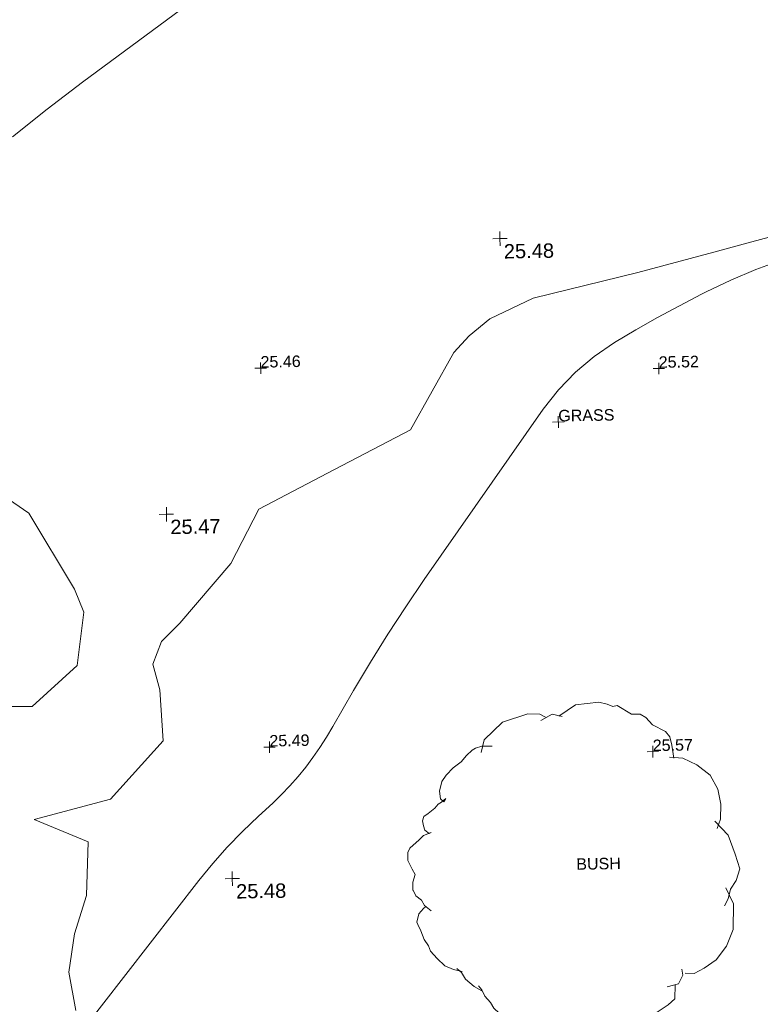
# Model space of a CAD drawing. Header units: millimetres. Extents: x -290717 to 520720, y -88450 to 287762.
# Tile 119 of 197: x -265883 to -246548, y 118484 to 144182. Entities that reach past the tile are written whole.
import ezdxf

# ---------------------------------------------------------------- set-up
doc = ezdxf.new("R2010")
doc.units = ezdxf.units.MM
doc.linetypes.add('IMPORT-UG_ELEC_STREET LIGHTING_QLB2 _2_', pattern=[2700, 1500, -300, 0, -250, 150, -300, 0, -200])
for name, color, linetype, lineweight, true_color in [('00_TOPO_LEVEL_SPOT', 7, 'Continuous', 9, 0x666666), ('01_DTM_CONTOUR_MNR', 7, 'Continuous', 9, 0xa5a552), ('12333-PUM-2D-U-0001-C01 - Rev2_REVIT IMPORT_dwg', 7, 'Continuous', 9, 0x767676), ('BUSH', 7, 'Continuous', 9, 0x00a500), ('BUSH_TXT', 7, 'Continuous', 9, 0x00a500), ('CONTOURS_MINOR', 7, 'Continuous', 9, 0x00a5a5), ('SPOT_HEIGHTS_LVL', 7, 'Continuous', 9, 0x00a500)]:
    doc.layers.add(name, color=color, linetype=linetype, lineweight=lineweight, true_color=true_color)
doc.layers.add('Text', color=7, linetype='Continuous', lineweight=9)
doc.layers.add('TEXT_TXT', color=7, linetype='Continuous', lineweight=9)
doc.styles.add('Arial_3', font='arial.ttf', dxfattribs={"height": 300})
doc.styles.add('Swis721 Lt BT_2', font='swissl.ttf', dxfattribs={"height": 375})

# ---------------------------------------------------------------- blocks, each defined once
blk = doc.blocks.new('12333-PUM-2D-U-0001-C01 - Rev2_REVIT IMPORT_dwg_MM-2077200-Site Location Plan Existing')
at = {"layer": '00_TOPO_LEVEL_SPOT', "color": 254, "true_color": 0xcccccc, "flags": 128}
for points in [[(0, -500), (0, 0), (-500, 0)], [(500, 0), (0, 0), (0, 500)]]:
    blk.add_lwpolyline(points, dxfattribs=at)
blk = doc.blocks.new('12333-PUM-2D-U-0001-C01 - Rev2_REVIT IMPORT_dwg_MGS62954_T2_Galway_ITM_3d_Rev1-2077680-Site Location Plan Existing')
at = {"layer": '01_DTM_CONTOUR_MNR', "color": 254, "true_color": 0xcccccc, "flags": 128}
blk.add_lwpolyline([(533639650, 725678340), (533639483, 725679340), (533639650, 725680340), (533639983, 725681340), (533640049, 725682739), (533638650, 725683340), (533640650, 725683840), (533642049, 725685340), (533641983, 725686673), (533641815, 725687340), (533642056, 725687934), (533642538, 725688404), (533643900, 725689934), (533644650, 725691340), (533646650, 725692340), (533648650, 725693340), (533649817, 725695340), (533650219, 725695771), (533650773, 725696201), (533651910, 725696722), (533654650, 725697340), (533656650, 725697841), (533657317, 725698007), (533658650, 725698340)], dxfattribs=at)
blk.add_lwpolyline([(533638650, 725691340), (533639806, 725689340), (533640040, 725688730), (533639841, 725687340), (533638650, 725686292), (533637622, 725686312), (533636650, 725686921), (533636400, 725687090), (533636158, 725687340), (533635649, 725688339), (533634650, 725688733), (533634317, 725689007), (533634414, 725689340), (533634650, 725689718), (533636000, 725691340), (533636650, 725692007), (533637483, 725692173)], close=True, dxfattribs=at)
at = {"xscale": 0.375, "yscale": 0.375, "zscale": 0.375}
for p in [(533651070, 725698290), (533642240, 725691250), (533643790, 725681710)]:
    blk.add_blockref('12333-PUM-2D-U-0001-C01 - Rev2_REVIT IMPORT_dwg_MM-2077200-Site Location Plan Existing', p, dxfattribs=at)
at = {"layer": '00_TOPO_LEVEL_SPOT', "char_height": 375, "width": 1495.9, "attachment_point": 1, "line_spacing_factor": 1.005062, "style": 'Swis721 Lt BT_2'}
for s, insert in [('25.48', (533651165, 725698143)), ('25.47', (533642335, 725691103)), ('25.48', (533643885, 725681563))]:
    blk.add_mtext(s, dxfattribs=dict(at, insert=insert))
blk = doc.blocks.new('12333-PUM-2D-U-0001-C01 - Rev2_REVIT IMPORT_dwg_SPOT-2077713-Site Location Plan Existing')
at = {"layer": 'Text', "color": 253, "true_color": 0xaaaaaa}
for p, q in [((-500, 0), (500, 0)), ((0, 500), (0, -500))]:
    blk.add_line(p, q, dxfattribs=at)
blk = doc.blocks.new('12333-PUM-2D-U-0001-C01 - Rev2_REVIT IMPORT_dwg_BUSHES-2077801-Site Location Plan Existing')
at = {"layer": 'BUSH', "color": 254, "true_color": 0xeaeaea, "flags": 128}
for points in [[(-35.6, 366.3), (4.9, 392.8), (60, 398.2), (80.3, 392.8), (93.3, 387.3), (103.8, 389.6), (137, 368.6), (158.1, 367.9), (171.1, 360.1), (186.5, 342.2), (217.3, 325.8), (227, 312.6), (231.9, 293.1), (235.9, 262)], [(-221.3, 283.8), (-213.2, 313.4), (-169.4, 354.6), (-108.6, 373.3), (-80.2, 372.5), (-67.3, 364.7)], [(-77.8, 357), (-51, 371.7), (-27.5, 365.5)], [(-346.1, -89.8), (-361.5, -77.3), (-368.8, -64.1), (-381.8, -54), (-389.1, -38.4), (-389.1, -40.7), (-388.3, -21.3), (-382.6, -3.4), (-389.9, 9.8), (-399.6, 30.1), (-399.6, 40.2), (-398.8, 49.5), (-394, 59.7), (-372.1, 79.1), (-361.5, 89.2), (-342.9, 96.2), (-347.8, 93.9), (-358.3, 101.7), (-360.7, 111.8), (-363.2, 124.2), (-359.9, 134.4), (-349.4, 141.4), (-333.2, 153.8), (-325.1, 163.2), (-317, 167.8), (-306.4, 175.6), (-311.3, 167.8), (-319.4, 175.6), (-321.8, 193.5), (-315.3, 216.1), (-304.8, 230.9), (-287.8, 248), (-269.1, 262), (-256.2, 276.8), (-242.4, 289.2), (-234.3, 293.9), (-218.9, 298.6), (-194.5, 297.8)], [(225.4, 265.1), (257, 262), (290.3, 245.7), (321.1, 220), (338.9, 186.5), (345.4, 151.5), (343.8, 115.7), (335.7, 93.9)], [(330.8, 111), (361.6, 77.6), (377.8, 31.6), (387.6, -3.4), (378.6, -30.6), (364.9, -50.9), (359.2, -73.4), (350.3, -90.6)], [(354.3, -47.8), (371.3, -85.9), (369.7, -146.6), (352.7, -186.3), (328.4, -218.2), (299.2, -236.9), (274.9, -249.3), (253.8, -248.5)], [(-274.8, -235.3), (-295.9, -229.9), (-316.1, -221.3), (-334, -203.4), (-349.4, -185.5), (-354.2, -173.1), (-364, -157.5), (-371.3, -137.3), (-378.6, -121.7), (-381, -116.2), (-375.3, -96.8), (-364, -84.3), (-359.1, -79.7)], [(-229.4, -282), (-247.2, -271.1), (-267.5, -253.2), (-277.2, -237.7), (-287.8, -227.5)], [(246.5, -238.4), (248.1, -253.2), (237.6, -273.5), (210.8, -279.7)], [(-19.4, -359.1), (-33.2, -373.1), (-54.3, -377.7), (-82.7, -377), (-98.9, -378.5), (-106.2, -376.2), (-119.1, -373.1), (-137.8, -367.6), (-158.1, -356.7), (-173.5, -348.9), (-188.9, -335.7), (-201.8, -323.3), (-209.1, -310), (-222.1, -294.5), (-229.4, -279.7), (-236.7, -269.6)], [(229.5, -275.8), (228.7, -308.5), (212.4, -322.5), (185.7, -339.6), (156.5, -356), (119.2, -370), (85.2, -377), (58.4, -370.7), (38.1, -355.2), (22.7, -341.9)], [(33.3, -352.8), (1.7, -359.1), (-11.3, -359.1), (-21.9, -353.6)]]:
    blk.add_lwpolyline(points, dxfattribs=at)
blk = doc.blocks.new('12333-PUM-2D-U-0001-C01 - Rev2_REVIT IMPORT_dwg_SPOT-2077775-Site Location Plan Existing')
at = {"layer": 'SPOT_HEIGHTS_LVL', "color": 9, "true_color": 0xaae1aa}
for p, q in [((-500, 0), (500, 0)), ((0, 500), (0, -500))]:
    blk.add_line(p, q, dxfattribs=at)
blk = doc.blocks.new('12333-PUM-2D-U-0001-C01 - Rev2_REVIT IMPORT_dwg-1620468-Site Location Plan Existing')
at = {"layer": 'CONTOURS_MINOR', "color": 254, "true_color": 0xaae1e1, "flags": 128}
for points in [[(-2685, 85316), (-1766, 86018), (-833, 86705), (2496, 89087)], [(-1412, 61793), (1842, 65823), (2213, 66259), (2597, 66682), (3002, 67085), (3421, 67475), (3802, 67811), (4035, 68028), (4260, 68253), (4474, 68489), (4679, 68732), (4873, 68985), (5060, 69243), (5237, 69508), (5406, 69778), (5963, 70707), (6415, 71439), (6880, 72163), (7364, 72874), (7860, 73577), (11043, 77965), (11453, 78461), (11899, 78917), (12398, 79314), (12933, 79670), (13499, 79990), (14070, 80302), (14647, 80601), (15228, 80893), (15345, 80950), (15994, 81245), (16653, 81516), (17326, 81750)]]:
    blk.add_lwpolyline(points, dxfattribs=at)
blk.add_blockref('12333-PUM-2D-U-0001-C01 - Rev2_REVIT IMPORT_dwg_MGS62954_T2_Galway_ITM_3d_Rev1-2077680-Site Location Plan Existing', (-533641080, -725615854))
for name, p, xscale, yscale, zscale in [('12333-PUM-2D-U-0001-C01 - Rev2_REVIT IMPORT_dwg_SPOT-2077775-Site Location Plan Existing', (3684, 79163), 0.3, 0.3, 0.3), ('12333-PUM-2D-U-0001-C01 - Rev2_REVIT IMPORT_dwg_SPOT-2077775-Site Location Plan Existing', (14078, 78976), 0.3, 0.3, 0.3), ('12333-PUM-2D-U-0001-C01 - Rev2_REVIT IMPORT_dwg_SPOT-2077713-Site Location Plan Existing', (11431, 77623), 0.3, 0.3, 0.3), ('12333-PUM-2D-U-0001-C01 - Rev2_REVIT IMPORT_dwg_BUSHES-2077801-Site Location Plan Existing', (11697, 65915), 11, 11, 11), ('12333-PUM-2D-U-0001-C01 - Rev2_REVIT IMPORT_dwg_SPOT-2077775-Site Location Plan Existing', (3743, 69271), 0.3, 0.3, 0.3), ('12333-PUM-2D-U-0001-C01 - Rev2_REVIT IMPORT_dwg_SPOT-2077775-Site Location Plan Existing', (13747, 68977), 0.3, 0.3, 0.3)]:
    blk.add_blockref(name, p, dxfattribs=dict(xscale=xscale, yscale=yscale, zscale=zscale))
at = {"layer": 'BUSH_TXT', "insert": (11697, 66230), "char_height": 300, "width": 1388.33, "attachment_point": 1, "line_spacing_factor": 0.941778, "style": 'Arial_3'}
blk.add_mtext('BUSH', dxfattribs=at)
at = {"layer": 'SPOT_HEIGHTS_LVL', "char_height": 300, "width": 1256.11, "attachment_point": 1, "line_spacing_factor": 0.941778, "style": 'Arial_3'}
for s, insert in [('25.46', (3684, 79478)), ('25.52', (14078, 79291)), ('25.49', (3743, 69586)), ('25.57', (13747, 69292))]:
    blk.add_mtext(s, dxfattribs=dict(at, insert=insert))
at = {"layer": 'TEXT_TXT', "insert": (11431, 77938), "char_height": 300, "width": 1751.95, "attachment_point": 1, "line_spacing_factor": 0.941778, "style": 'Arial_3'}
blk.add_mtext('GRASS', dxfattribs=at)

msp = doc.modelspace()

# ---------------------------------------------------------------- block references
at = {"layer": '12333-PUM-2D-U-0001-C01 - Rev2_REVIT IMPORT_dwg', "color": 254, "linetype": 'IMPORT-UG_ELEC_STREET LIGHTING_QLB2 _2_', "true_color": 0xffd4d4, "rotation": 0.9999999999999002}
msp.add_blockref('12333-PUM-2D-U-0001-C01 - Rev2_REVIT IMPORT_dwg-1620468-Site Location Plan Existing', (-261895, 55870), dxfattribs=at)

doc.saveas('drawing.dxf')
